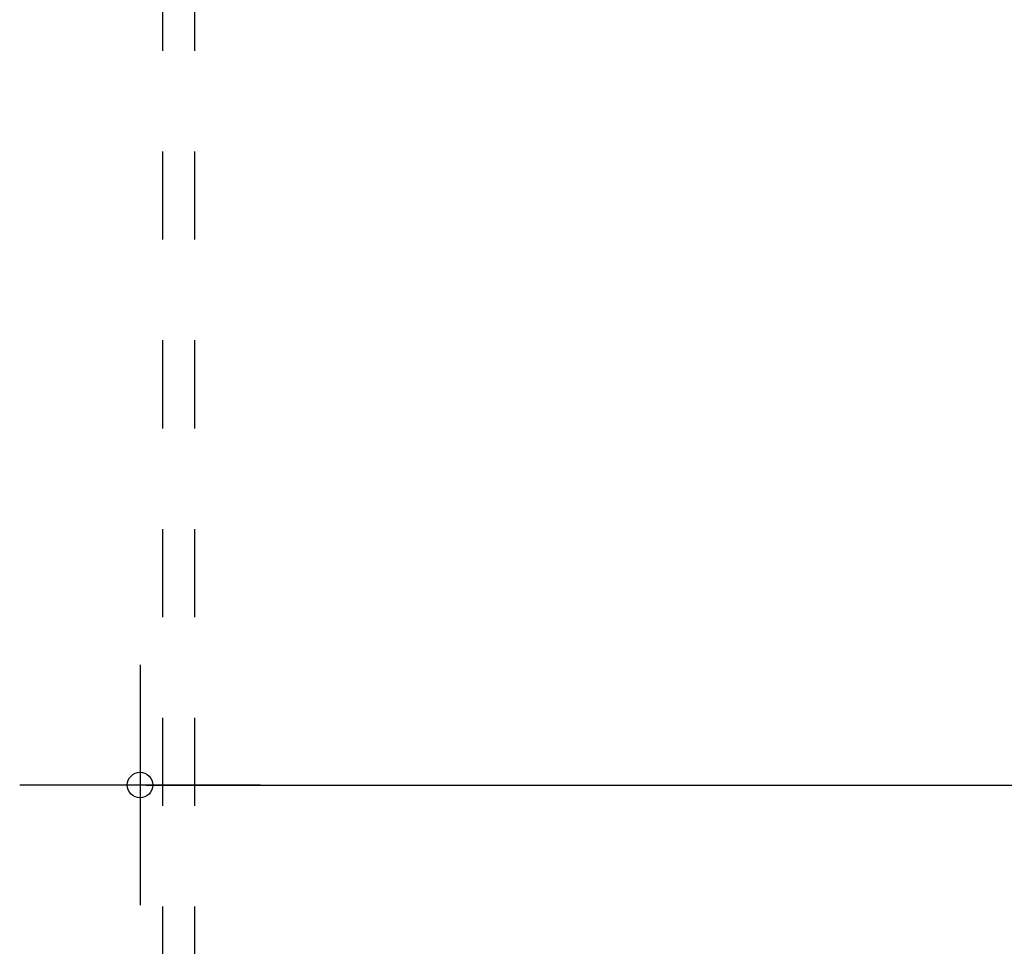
# Model space of a CAD drawing. Header units: millimetres. Extents: x 22865 to 60762, y -18816 to 15611.
# Tile 248 of 256: x 36225 to 36303, y 5407 to 5480. Entities that reach past the tile are written whole.
import ezdxf

# ---------------------------------------------------------------- set-up
doc = ezdxf.new("R2010")
doc.units = ezdxf.units.MM
doc.linetypes.add('DASHED', pattern=[15, 7, -8])
doc.layers.add('bramy przemyslowe', color=5, linetype='Continuous')
doc.layers.add('WYMIARY', color=6, linetype='Continuous')
doc.styles.add('1-100', font='simplex.shx', dxfattribs={"width": 0.8, "height": 15})
doc.dimstyles.new('1-100', dxfattribs={"dimscale": 0.5, "dimtxt": 100, "dimasz": 1, "dimexe": 0.18, "dimexo": 0.0625, "dimgap": 5, "dimtad": 1, "dimdec": 1, "dimzin": 0, "dimdsep": 46, "dimtxsty": '1-100', "dimblk1": 'K', "dimblk2": 'K', "dimsah": 1, "dimcen": 0.09, "dimse1": 1, "dimse2": 1, "dimadec": 0, "dimazin": 0, "dimtfac": 1, "dimtdec": 1, "dimtofl": 0, "dimtmove": 0, "dimatfit": 3, "dimldrblk": 'K', "dimfxl": 0, "dimtolj": 1, "dimtzin": 0, "dimarcsym": 0})

# ---------------------------------------------------------------- blocks, each defined once
blk = doc.blocks.new('K')
for p, q in [((0, -19.11), (0, 19.11)), ((-19.11, 0), (19.11, 0))]:
    blk.add_line(p, q)
blk.add_circle((0, 0), 2.02)
blk = doc.blocks.new('*D792')
at = {"layer": 'WYMIARY', "color": 0, "lineweight": -2}
blk.add_line((36234.716, 5419.615), (36603.716, 5419.615), dxfattribs=at)
at = {"layer": 'WYMIARY', "color": 0, "linetype": 'ByBlock', "lineweight": -2, "xscale": 0.5, "yscale": 0.5, "zscale": 0.5, "rotation": 180}
blk.add_blockref('K', (36234.216, 5419.615), dxfattribs=at)
at = {"layer": 'WYMIARY', "color": 0, "linetype": 'ByBlock', "lineweight": -2, "xscale": 0.5, "yscale": 0.5, "zscale": 0.5}
blk.add_blockref('K', (36604.216, 5419.615), dxfattribs=at)
at = {"layer": 'WYMIARY', "color": 0, "insert": (36419.216, 5429.615), "char_height": 15, "attachment_point": 5, "style": '1-100'}
blk.add_mtext('\\A1;370.0', dxfattribs=at)

msp = doc.modelspace()

# ---------------------------------------------------------------- linework, layer by layer
at = {"layer": 'bramy przemyslowe', "color": 5, "linetype": 'DASHED'}
for p, q in [((36236.016, 5357.958), (36236.016, 5774.058)), ((36238.566, 5357.958), (36238.566, 5774.058))]:
    msp.add_line(p, q, dxfattribs=at)

# ---------------------------------------------------------------- dimensions: what is measured, and where the dimension line sits
at = {"layer": 'WYMIARY'}
dim = msp.add_linear_dim(base=(36604.216, 5419.615), p1=(36234.216, 5379.015), p2=(36604.216, 5379.015), dimstyle='1-100', dxfattribs=at)
dim.commit()
dim.dimension.update_dxf_attribs({"geometry": '*D792', "text_midpoint": (36419.216, 5429.615)})

doc.saveas('drawing.dxf')
